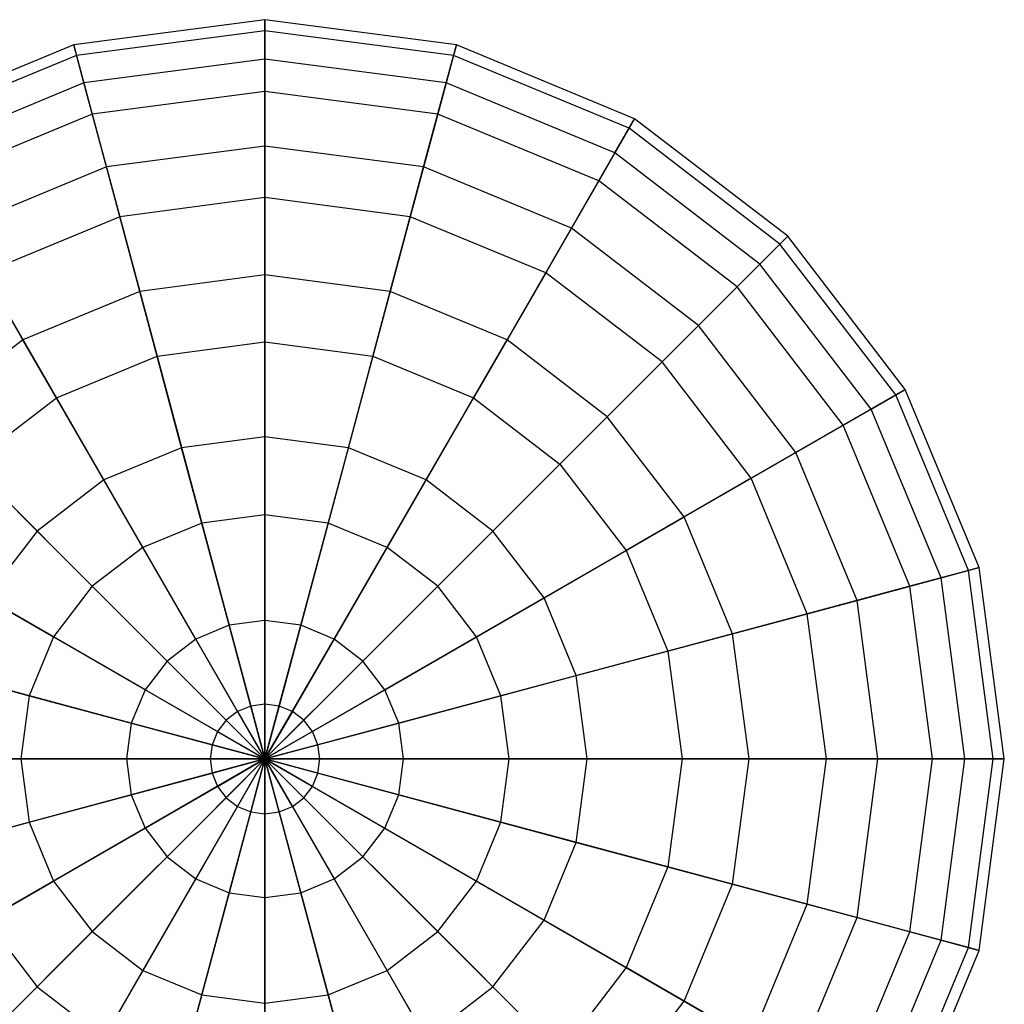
# Model space of a CAD drawing. Extents: x -38.6 to 39.4, y -37.8 to 40.2.
# Tile 18 of 49: x -10.3 to -5.9, y 2 to 6.4. Entities that reach past the tile are written whole.
import ezdxf

# ---------------------------------------------------------------- set-up
doc = ezdxf.new("R2010")
doc.units = 0
doc.header["$LTSCALE"] = 2.54
doc.layers.get('0').update_dxf_attribs({"color": 13, "linetype": 'CONTINUOUS'})

# ---------------------------------------------------------------- blocks, each defined once
blk = doc.blocks.new('GRUPUJ_1')
at = {"color": 0}
for p, q in [((29.4013, 44.1979, 12.8002), (28.5545, 44.0864, 12.8002)), ((29.4013, 44.1979, 12.8002), (28.5545, 44.0864, 12.8002)), ((30.2482, 44.0864, 12.8002), (29.4013, 44.1979, 12.8002)), ((29.4013, 44.1979, 12.8002), (29.4013, 44.1491, 11.9451)), ((29.4013, 44.1979, 12.8002), (29.4013, 44.1491, 11.9451)), ((29.4013, 44.0237, 13.6389), (29.4013, 44.1979, 12.8002)), ((30.2482, 44.0864, 12.8002), (29.4013, 44.1979, 12.8002)), ((29.4013, 44.0237, 13.6389), (29.4013, 44.1979, 12.8002)), ((29.4013, 44.1491, 11.9451), (28.5671, 44.0393, 11.9451)), ((29.4013, 44.1491, 11.9451), (28.5671, 44.0393, 11.9451)), ((30.2356, 44.0393, 11.9451), (29.4013, 44.1491, 11.9451)), ((29.4013, 44.1491, 11.9451), (29.4013, 43.8806, 11.1317)), ((30.2356, 44.0393, 11.9451), (29.4013, 44.1491, 11.9451)), ((29.4013, 44.1491, 11.9451), (29.4013, 43.8806, 11.1317)), ((28.5545, 44.0864, 12.8002), (27.7653, 43.7595, 12.8002)), ((28.5545, 44.0864, 12.8002), (27.7653, 43.7595, 12.8002)), ((28.5995, 43.9182, 13.6389), (28.5545, 44.0864, 12.8002)), ((28.5545, 44.0864, 12.8002), (28.5671, 44.0393, 11.9451)), ((28.5995, 43.9182, 13.6389), (28.5545, 44.0864, 12.8002)), ((28.5545, 44.0864, 12.8002), (28.5671, 44.0393, 11.9451)), ((30.2031, 43.9182, 13.6389), (30.2482, 44.0864, 12.8002)), ((30.2031, 43.9182, 13.6389), (30.2482, 44.0864, 12.8002)), ((30.2482, 44.0864, 12.8002), (30.2356, 44.0393, 11.9451)), ((30.2482, 44.0864, 12.8002), (30.2356, 44.0393, 11.9451)), ((31.0374, 43.7595, 12.8002), (30.2482, 44.0864, 12.8002)), ((31.0374, 43.7595, 12.8002), (30.2482, 44.0864, 12.8002)), ((28.5671, 44.0393, 11.9451), (27.7897, 43.7173, 11.9451)), ((28.5671, 44.0393, 11.9451), (27.7897, 43.7173, 11.9451)), ((28.5671, 44.0393, 11.9451), (28.6366, 43.78, 11.1317)), ((28.5671, 44.0393, 11.9451), (28.6366, 43.78, 11.1317)), ((29.4013, 44.0237, 13.6389), (28.5995, 43.9182, 13.6389)), ((29.4013, 44.0237, 13.6389), (28.5995, 43.9182, 13.6389)), ((29.4013, 43.6384, 14.4038), (29.4013, 44.0237, 13.6389)), ((30.2031, 43.9182, 13.6389), (29.4013, 44.0237, 13.6389)), ((30.2031, 43.9182, 13.6389), (29.4013, 44.0237, 13.6389)), ((29.4013, 43.6384, 14.4038), (29.4013, 44.0237, 13.6389)), ((30.2356, 44.0393, 11.9451), (30.1661, 43.78, 11.1317)), ((30.2356, 44.0393, 11.9451), (30.1661, 43.78, 11.1317)), ((31.013, 43.7173, 11.9451), (30.2356, 44.0393, 11.9451)), ((31.013, 43.7173, 11.9451), (30.2356, 44.0393, 11.9451)), ((28.5995, 43.9182, 13.6389), (27.8524, 43.6087, 13.6389)), ((28.5995, 43.9182, 13.6389), (27.8524, 43.6087, 13.6389)), ((28.6993, 43.546, 14.4038), (28.5995, 43.9182, 13.6389)), ((28.6993, 43.546, 14.4038), (28.5995, 43.9182, 13.6389)), ((30.1034, 43.546, 14.4038), (30.2031, 43.9182, 13.6389)), ((30.1034, 43.546, 14.4038), (30.2031, 43.9182, 13.6389)), ((30.9503, 43.6087, 13.6389), (30.2031, 43.9182, 13.6389)), ((30.9503, 43.6087, 13.6389), (30.2031, 43.9182, 13.6389)), ((29.4013, 43.8806, 11.1317), (28.6366, 43.78, 11.1317)), ((29.4013, 43.8806, 11.1317), (28.6366, 43.78, 11.1317)), ((30.1661, 43.78, 11.1317), (29.4013, 43.8806, 11.1317)), ((30.1661, 43.78, 11.1317), (29.4013, 43.8806, 11.1317)), ((29.4013, 43.8806, 11.1317), (29.4013, 43.4108, 10.4156)), ((29.4013, 43.8806, 11.1317), (29.4013, 43.4108, 10.4156)), ((28.6366, 43.78, 11.1317), (27.9239, 43.4848, 11.1317)), ((28.6366, 43.78, 11.1317), (27.9239, 43.4848, 11.1317)), ((28.6366, 43.78, 11.1317), (28.7582, 43.3261, 10.4156)), ((28.6366, 43.78, 11.1317), (28.7582, 43.3261, 10.4156)), ((30.1661, 43.78, 11.1317), (30.0445, 43.3261, 10.4156)), ((30.1661, 43.78, 11.1317), (30.0445, 43.3261, 10.4156)), ((30.8787, 43.4848, 11.1317), (30.1661, 43.78, 11.1317)), ((30.8787, 43.4848, 11.1317), (30.1661, 43.78, 11.1317)), ((30.9503, 43.6087, 13.6389), (31.0374, 43.7595, 12.8002)), ((30.9503, 43.6087, 13.6389), (31.0374, 43.7595, 12.8002)), ((31.0374, 43.7595, 12.8002), (31.013, 43.7173, 11.9451)), ((31.0374, 43.7595, 12.8002), (31.013, 43.7173, 11.9451)), ((31.715, 43.2395, 12.8002), (31.0374, 43.7595, 12.8002)), ((31.715, 43.2395, 12.8002), (31.0374, 43.7595, 12.8002)), ((31.013, 43.7173, 11.9451), (30.8787, 43.4848, 11.1317)), ((31.013, 43.7173, 11.9451), (30.8787, 43.4848, 11.1317)), ((31.6805, 43.205, 11.9451), (31.013, 43.7173, 11.9451)), ((31.6805, 43.205, 11.9451), (31.013, 43.7173, 11.9451)), ((29.4013, 43.6384, 14.4038), (28.6993, 43.546, 14.4038)), ((29.4013, 43.6384, 14.4038), (28.6993, 43.546, 14.4038)), ((29.4013, 43.0683, 15.043), (29.4013, 43.6384, 14.4038)), ((29.4013, 43.0683, 15.043), (29.4013, 43.6384, 14.4038)), ((30.1034, 43.546, 14.4038), (29.4013, 43.6384, 14.4038)), ((30.1034, 43.546, 14.4038), (29.4013, 43.6384, 14.4038)), ((30.7576, 43.275, 14.4038), (30.9503, 43.6087, 13.6389)), ((30.7576, 43.275, 14.4038), (30.9503, 43.6087, 13.6389)), ((31.5919, 43.1164, 13.6389), (30.9503, 43.6087, 13.6389)), ((31.5919, 43.1164, 13.6389), (30.9503, 43.6087, 13.6389)), ((28.6993, 43.546, 14.4038), (28.045, 43.275, 14.4038)), ((28.6993, 43.546, 14.4038), (28.045, 43.275, 14.4038)), ((28.8468, 42.9953, 15.043), (28.6993, 43.546, 14.4038)), ((28.8468, 42.9953, 15.043), (28.6993, 43.546, 14.4038)), ((29.9558, 42.9953, 15.043), (30.1034, 43.546, 14.4038)), ((29.9558, 42.9953, 15.043), (30.1034, 43.546, 14.4038)), ((30.7576, 43.275, 14.4038), (30.1034, 43.546, 14.4038)), ((30.7576, 43.275, 14.4038), (30.1034, 43.546, 14.4038)), ((30.8787, 43.4848, 11.1317), (30.6438, 43.0779, 10.4156)), ((30.8787, 43.4848, 11.1317), (30.6438, 43.0779, 10.4156)), ((31.4907, 43.0152, 11.1317), (30.8787, 43.4848, 11.1317)), ((31.4907, 43.0152, 11.1317), (30.8787, 43.4848, 11.1317)), ((29.4013, 43.4108, 10.4156), (28.7582, 43.3261, 10.4156)), ((29.4013, 43.4108, 10.4156), (28.7582, 43.3261, 10.4156)), ((30.0445, 43.3261, 10.4156), (29.4013, 43.4108, 10.4156)), ((29.4013, 43.4108, 10.4156), (29.4013, 42.7716, 9.8454)), ((30.0445, 43.3261, 10.4156), (29.4013, 43.4108, 10.4156)), ((29.4013, 43.4108, 10.4156), (29.4013, 42.7716, 9.8454)), ((28.7582, 43.3261, 10.4156), (28.1588, 43.0779, 10.4156)), ((28.7582, 43.3261, 10.4156), (28.1588, 43.0779, 10.4156)), ((28.7582, 43.3261, 10.4156), (28.9236, 42.7087, 9.8454)), ((28.7582, 43.3261, 10.4156), (28.9236, 42.7087, 9.8454)), ((30.0445, 43.3261, 10.4156), (29.8791, 42.7087, 9.8454)), ((30.0445, 43.3261, 10.4156), (29.8791, 42.7087, 9.8454)), ((30.6438, 43.0779, 10.4156), (30.0445, 43.3261, 10.4156)), ((30.6438, 43.0779, 10.4156), (30.0445, 43.3261, 10.4156)), ((28.3301, 42.7812, 15.043), (28.045, 43.275, 14.4038)), ((28.3301, 42.7812, 15.043), (28.045, 43.275, 14.4038)), ((30.4726, 42.7812, 15.043), (30.7576, 43.275, 14.4038)), ((30.4726, 42.7812, 15.043), (30.7576, 43.275, 14.4038)), ((31.3194, 42.8439, 14.4038), (30.7576, 43.275, 14.4038)), ((31.3194, 42.8439, 14.4038), (30.7576, 43.275, 14.4038)), ((31.5919, 43.1164, 13.6389), (31.715, 43.2395, 12.8002)), ((31.5919, 43.1164, 13.6389), (31.715, 43.2395, 12.8002)), ((31.715, 43.2395, 12.8002), (31.6805, 43.205, 11.9451)), ((31.715, 43.2395, 12.8002), (31.6805, 43.205, 11.9451)), ((32.235, 42.5619, 12.8002), (31.715, 43.2395, 12.8002)), ((32.235, 42.5619, 12.8002), (31.715, 43.2395, 12.8002)), ((31.6805, 43.205, 11.9451), (31.4907, 43.0152, 11.1317)), ((31.6805, 43.205, 11.9451), (31.4907, 43.0152, 11.1317)), ((32.1928, 42.5375, 11.9451), (31.6805, 43.205, 11.9451)), ((32.1928, 42.5375, 11.9451), (31.6805, 43.205, 11.9451)), ((31.3194, 42.8439, 14.4038), (31.5919, 43.1164, 13.6389)), ((31.3194, 42.8439, 14.4038), (31.5919, 43.1164, 13.6389)), ((32.0842, 42.4748, 13.6389), (31.5919, 43.1164, 13.6389)), ((32.0842, 42.4748, 13.6389), (31.5919, 43.1164, 13.6389)), ((28.1588, 43.0779, 10.4156), (28.4784, 42.5243, 9.8454)), ((28.1588, 43.0779, 10.4156), (28.4784, 42.5243, 9.8454)), ((29.4013, 43.0683, 15.043), (28.8468, 42.9953, 15.043)), ((29.4013, 43.0683, 15.043), (28.8468, 42.9953, 15.043)), ((29.4013, 42.3521, 15.5128), (29.4013, 43.0683, 15.043)), ((29.9558, 42.9953, 15.043), (29.4013, 43.0683, 15.043)), ((29.4013, 42.3521, 15.5128), (29.4013, 43.0683, 15.043)), ((29.9558, 42.9953, 15.043), (29.4013, 43.0683, 15.043)), ((30.6438, 43.0779, 10.4156), (30.3242, 42.5243, 9.8454)), ((30.6438, 43.0779, 10.4156), (30.3242, 42.5243, 9.8454)), ((31.1585, 42.683, 10.4156), (30.6438, 43.0779, 10.4156)), ((31.1585, 42.683, 10.4156), (30.6438, 43.0779, 10.4156)), ((31.4907, 43.0152, 11.1317), (31.1585, 42.683, 10.4156)), ((31.4907, 43.0152, 11.1317), (31.1585, 42.683, 10.4156)), ((31.9603, 42.4032, 11.1317), (31.4907, 43.0152, 11.1317)), ((31.9603, 42.4032, 11.1317), (31.4907, 43.0152, 11.1317)), ((28.8468, 42.9953, 15.043), (28.3301, 42.7812, 15.043)), ((28.8468, 42.9953, 15.043), (28.3301, 42.7812, 15.043)), ((29.0322, 42.3035, 15.5128), (28.8468, 42.9953, 15.043)), ((29.0322, 42.3035, 15.5128), (28.8468, 42.9953, 15.043)), ((29.7705, 42.3035, 15.5128), (29.9558, 42.9953, 15.043)), ((29.7705, 42.3035, 15.5128), (29.9558, 42.9953, 15.043)), ((30.4726, 42.7812, 15.043), (29.9558, 42.9953, 15.043)), ((30.4726, 42.7812, 15.043), (29.9558, 42.9953, 15.043)), ((30.9163, 42.4408, 15.043), (31.3194, 42.8439, 14.4038)), ((30.9163, 42.4408, 15.043), (31.3194, 42.8439, 14.4038)), ((31.7505, 42.2821, 14.4038), (31.3194, 42.8439, 14.4038)), ((31.7505, 42.2821, 14.4038), (31.3194, 42.8439, 14.4038)), ((28.3301, 42.7812, 15.043), (27.8864, 42.4408, 15.043)), ((28.3301, 42.7812, 15.043), (27.8864, 42.4408, 15.043)), ((28.6882, 42.161, 15.5128), (28.3301, 42.7812, 15.043)), ((28.6882, 42.161, 15.5128), (28.3301, 42.7812, 15.043)), ((28.9236, 42.7087, 9.8454), (29.4013, 42.7716, 9.8454)), ((28.9236, 42.7087, 9.8454), (29.4013, 42.7716, 9.8454)), ((29.4013, 42.7716, 9.8454), (29.8791, 42.7087, 9.8454)), ((29.4013, 42.7716, 9.8454), (29.8791, 42.7087, 9.8454)), ((29.4013, 42.7716, 9.8454), (29.4013, 42.0067, 9.4601)), ((29.4013, 42.7716, 9.8454), (29.4013, 42.0067, 9.4601)), ((30.1145, 42.161, 15.5128), (30.4726, 42.7812, 15.043)), ((30.1145, 42.161, 15.5128), (30.4726, 42.7812, 15.043)), ((30.9163, 42.4408, 15.043), (30.4726, 42.7812, 15.043)), ((30.9163, 42.4408, 15.043), (30.4726, 42.7812, 15.043)), ((28.4784, 42.5243, 9.8454), (28.9236, 42.7087, 9.8454)), ((28.4784, 42.5243, 9.8454), (28.9236, 42.7087, 9.8454)), ((28.9236, 42.7087, 9.8454), (29.1216, 41.9698, 9.4601)), ((28.9236, 42.7087, 9.8454), (29.1216, 41.9698, 9.4601)), ((29.8791, 42.7087, 9.8454), (29.6811, 41.9698, 9.4601)), ((29.8791, 42.7087, 9.8454), (29.6811, 41.9698, 9.4601)), ((29.8791, 42.7087, 9.8454), (30.3242, 42.5243, 9.8454)), ((29.8791, 42.7087, 9.8454), (30.3242, 42.5243, 9.8454)), ((31.1585, 42.683, 10.4156), (30.7065, 42.231, 9.8454)), ((31.1585, 42.683, 10.4156), (30.7065, 42.231, 9.8454)), ((31.5534, 42.1683, 10.4156), (31.1585, 42.683, 10.4156)), ((31.5534, 42.1683, 10.4156), (31.1585, 42.683, 10.4156)), ((32.1928, 42.5375, 11.9451), (31.9603, 42.4032, 11.1317)), ((32.1928, 42.5375, 11.9451), (31.9603, 42.4032, 11.1317)), ((32.0842, 42.4748, 13.6389), (32.235, 42.5619, 12.8002)), ((32.0842, 42.4748, 13.6389), (32.235, 42.5619, 12.8002)), ((32.235, 42.5619, 12.8002), (32.1928, 42.5375, 11.9451)), ((32.235, 42.5619, 12.8002), (32.1928, 42.5375, 11.9451)), ((32.5148, 41.7601, 11.9451), (32.1928, 42.5375, 11.9451)), ((32.5148, 41.7601, 11.9451), (32.1928, 42.5375, 11.9451)), ((32.5619, 41.7727, 12.8002), (32.235, 42.5619, 12.8002)), ((32.5619, 41.7727, 12.8002), (32.235, 42.5619, 12.8002)), ((28.0961, 42.231, 9.8454), (28.4784, 42.5243, 9.8454)), ((28.0961, 42.231, 9.8454), (28.4784, 42.5243, 9.8454)), ((28.4784, 42.5243, 9.8454), (28.8609, 41.8619, 9.4601)), ((28.4784, 42.5243, 9.8454), (28.8609, 41.8619, 9.4601)), ((30.3242, 42.5243, 9.8454), (29.9418, 41.8619, 9.4601)), ((30.3242, 42.5243, 9.8454), (29.9418, 41.8619, 9.4601)), ((30.3242, 42.5243, 9.8454), (30.7065, 42.231, 9.8454)), ((30.3242, 42.5243, 9.8454), (30.7065, 42.231, 9.8454)), ((31.7505, 42.2821, 14.4038), (32.0842, 42.4748, 13.6389)), ((31.7505, 42.2821, 14.4038), (32.0842, 42.4748, 13.6389)), ((32.3937, 41.7276, 13.6389), (32.0842, 42.4748, 13.6389)), ((32.3937, 41.7276, 13.6389), (32.0842, 42.4748, 13.6389)), ((28.3928, 41.9344, 15.5128), (27.8864, 42.4408, 15.043)), ((28.3928, 41.9344, 15.5128), (27.8864, 42.4408, 15.043)), ((30.4099, 41.9344, 15.5128), (30.9163, 42.4408, 15.043)), ((30.4099, 41.9344, 15.5128), (30.9163, 42.4408, 15.043)), ((31.2567, 41.997, 15.043), (30.9163, 42.4408, 15.043)), ((31.2567, 41.997, 15.043), (30.9163, 42.4408, 15.043)), ((31.9603, 42.4032, 11.1317), (31.5534, 42.1683, 10.4156)), ((31.9603, 42.4032, 11.1317), (31.5534, 42.1683, 10.4156)), ((32.2555, 41.6906, 11.1317), (31.9603, 42.4032, 11.1317)), ((32.2555, 41.6906, 11.1317), (31.9603, 42.4032, 11.1317)), ((29.4013, 42.3521, 15.5128), (29.0322, 42.3035, 15.5128)), ((29.4013, 42.3521, 15.5128), (29.0322, 42.3035, 15.5128)), ((29.7705, 42.3035, 15.5128), (29.4013, 42.3521, 15.5128)), ((29.4013, 41.5387, 15.7813), (29.4013, 42.3521, 15.5128)), ((29.4013, 41.5387, 15.7813), (29.4013, 42.3521, 15.5128)), ((29.7705, 42.3035, 15.5128), (29.4013, 42.3521, 15.5128)), ((29.0322, 42.3035, 15.5128), (28.6882, 42.161, 15.5128)), ((29.0322, 42.3035, 15.5128), (28.6882, 42.161, 15.5128)), ((29.2427, 41.5179, 15.7813), (29.0322, 42.3035, 15.5128)), ((29.2427, 41.5179, 15.7813), (29.0322, 42.3035, 15.5128)), ((29.56, 41.5179, 15.7813), (29.7705, 42.3035, 15.5128)), ((29.56, 41.5179, 15.7813), (29.7705, 42.3035, 15.5128)), ((30.1145, 42.161, 15.5128), (29.7705, 42.3035, 15.5128)), ((30.1145, 42.161, 15.5128), (29.7705, 42.3035, 15.5128)), ((31.2567, 41.997, 15.043), (31.7505, 42.2821, 14.4038)), ((31.2567, 41.997, 15.043), (31.7505, 42.2821, 14.4038)), ((32.0215, 41.6279, 14.4038), (31.7505, 42.2821, 14.4038)), ((32.0215, 41.6279, 14.4038), (31.7505, 42.2821, 14.4038)), ((28.0961, 42.231, 9.8454), (28.6371, 41.6901, 9.4601)), ((28.0961, 42.231, 9.8454), (28.6371, 41.6901, 9.4601)), ((30.7065, 42.231, 9.8454), (30.1656, 41.6901, 9.4601)), ((30.7065, 42.231, 9.8454), (30.1656, 41.6901, 9.4601)), ((30.7065, 42.231, 9.8454), (30.9999, 41.8487, 9.8454)), ((30.7065, 42.231, 9.8454), (30.9999, 41.8487, 9.8454)), ((28.6882, 42.161, 15.5128), (28.3928, 41.9344, 15.5128)), ((28.6882, 42.161, 15.5128), (28.3928, 41.9344, 15.5128)), ((29.0949, 41.4566, 15.7813), (28.6882, 42.161, 15.5128)), ((29.0949, 41.4566, 15.7813), (28.6882, 42.161, 15.5128)), ((29.7078, 41.4566, 15.7813), (30.1145, 42.161, 15.5128)), ((29.7078, 41.4566, 15.7813), (30.1145, 42.161, 15.5128)), ((30.4099, 41.9344, 15.5128), (30.1145, 42.161, 15.5128)), ((30.4099, 41.9344, 15.5128), (30.1145, 42.161, 15.5128)), ((31.5534, 42.1683, 10.4156), (30.9999, 41.8487, 9.8454)), ((31.5534, 42.1683, 10.4156), (30.9999, 41.8487, 9.8454)), ((31.8016, 41.569, 10.4156), (31.5534, 42.1683, 10.4156)), ((31.8016, 41.569, 10.4156), (31.5534, 42.1683, 10.4156)), ((29.1216, 41.9698, 9.4601), (28.8609, 41.8619, 9.4601)), ((29.1216, 41.9698, 9.4601), (28.8609, 41.8619, 9.4601)), ((29.4013, 42.0067, 9.4601), (29.1216, 41.9698, 9.4601)), ((29.4013, 42.0067, 9.4601), (29.1216, 41.9698, 9.4601)), ((29.1216, 41.9698, 9.4601), (29.3386, 41.1598, 9.2859)), ((29.1216, 41.9698, 9.4601), (29.3386, 41.1598, 9.2859)), ((29.6811, 41.9698, 9.4601), (29.4013, 42.0067, 9.4601)), ((29.4013, 42.0067, 9.4601), (29.4013, 41.168, 9.2859)), ((29.4013, 42.0067, 9.4601), (29.4013, 41.168, 9.2859)), ((29.6811, 41.9698, 9.4601), (29.4013, 42.0067, 9.4601)), ((29.6811, 41.9698, 9.4601), (29.464, 41.1598, 9.2859)), ((29.6811, 41.9698, 9.4601), (29.464, 41.1598, 9.2859)), ((29.9418, 41.8619, 9.4601), (29.6811, 41.9698, 9.4601)), ((29.9418, 41.8619, 9.4601), (29.6811, 41.9698, 9.4601)), ((30.6365, 41.639, 15.5128), (31.2567, 41.997, 15.043)), ((30.6365, 41.639, 15.5128), (31.2567, 41.997, 15.043)), ((31.4708, 41.4803, 15.043), (31.2567, 41.997, 15.043)), ((31.4708, 41.4803, 15.043), (31.2567, 41.997, 15.043)), ((28.3928, 41.9344, 15.5128), (28.1661, 41.639, 15.5128)), ((28.3928, 41.9344, 15.5128), (28.1661, 41.639, 15.5128)), ((28.9679, 41.3592, 15.7813), (28.3928, 41.9344, 15.5128)), ((28.9679, 41.3592, 15.7813), (28.3928, 41.9344, 15.5128)), ((29.8347, 41.3592, 15.7813), (30.4099, 41.9344, 15.5128)), ((29.8347, 41.3592, 15.7813), (30.4099, 41.9344, 15.5128)), ((30.6365, 41.639, 15.5128), (30.4099, 41.9344, 15.5128)), ((30.6365, 41.639, 15.5128), (30.4099, 41.9344, 15.5128)), ((27.8028, 41.8487, 9.8454), (28.4653, 41.4662, 9.4601)), ((27.8028, 41.8487, 9.8454), (28.4653, 41.4662, 9.4601)), ((28.8609, 41.8619, 9.4601), (28.6371, 41.6901, 9.4601)), ((28.8609, 41.8619, 9.4601), (28.6371, 41.6901, 9.4601)), ((28.8609, 41.8619, 9.4601), (29.2802, 41.1356, 9.2859)), ((28.8609, 41.8619, 9.4601), (29.2802, 41.1356, 9.2859)), ((29.9418, 41.8619, 9.4601), (29.5224, 41.1356, 9.2859)), ((29.9418, 41.8619, 9.4601), (29.5224, 41.1356, 9.2859)), ((30.1656, 41.6901, 9.4601), (29.9418, 41.8619, 9.4601)), ((30.1656, 41.6901, 9.4601), (29.9418, 41.8619, 9.4601)), ((30.9999, 41.8487, 9.8454), (30.3374, 41.4662, 9.4601)), ((30.9999, 41.8487, 9.8454), (30.3374, 41.4662, 9.4601)), ((30.9999, 41.8487, 9.8454), (31.1842, 41.4036, 9.8454)), ((30.9999, 41.8487, 9.8454), (31.1842, 41.4036, 9.8454)), ((32.5148, 41.7601, 11.9451), (32.2555, 41.6906, 11.1317)), ((32.5148, 41.7601, 11.9451), (32.2555, 41.6906, 11.1317)), ((32.3937, 41.7276, 13.6389), (32.5619, 41.7727, 12.8002)), ((32.3937, 41.7276, 13.6389), (32.5619, 41.7727, 12.8002)), ((32.5619, 41.7727, 12.8002), (32.5148, 41.7601, 11.9451)), ((32.5619, 41.7727, 12.8002), (32.5148, 41.7601, 11.9451)), ((32.6246, 40.9258, 11.9451), (32.5148, 41.7601, 11.9451)), ((32.6246, 40.9258, 11.9451), (32.5148, 41.7601, 11.9451)), ((32.6734, 40.9258, 12.8002), (32.5619, 41.7727, 12.8002)), ((32.6734, 40.9258, 12.8002), (32.5619, 41.7727, 12.8002)), ((32.0215, 41.6279, 14.4038), (32.3937, 41.7276, 13.6389)), ((32.0215, 41.6279, 14.4038), (32.3937, 41.7276, 13.6389)), ((32.4992, 40.9258, 13.6389), (32.3937, 41.7276, 13.6389)), ((32.4992, 40.9258, 13.6389), (32.3937, 41.7276, 13.6389)), ((28.6371, 41.6901, 9.4601), (28.4653, 41.4662, 9.4601)), ((28.6371, 41.6901, 9.4601), (28.4653, 41.4662, 9.4601)), ((28.6371, 41.6901, 9.4601), (29.2301, 41.0971, 9.2859)), ((28.6371, 41.6901, 9.4601), (29.2301, 41.0971, 9.2859)), ((30.1656, 41.6901, 9.4601), (29.5726, 41.0971, 9.2859)), ((30.1656, 41.6901, 9.4601), (29.5726, 41.0971, 9.2859)), ((30.3374, 41.4662, 9.4601), (30.1656, 41.6901, 9.4601)), ((30.3374, 41.4662, 9.4601), (30.1656, 41.6901, 9.4601)), ((32.2555, 41.6906, 11.1317), (31.8016, 41.569, 10.4156)), ((32.2555, 41.6906, 11.1317), (31.8016, 41.569, 10.4156)), ((32.3562, 40.9258, 11.1317), (32.2555, 41.6906, 11.1317)), ((32.3562, 40.9258, 11.1317), (32.2555, 41.6906, 11.1317)), ((28.8705, 41.2323, 15.7813), (28.1661, 41.639, 15.5128)), ((28.8705, 41.2323, 15.7813), (28.1661, 41.639, 15.5128)), ((29.9321, 41.2323, 15.7813), (30.6365, 41.639, 15.5128)), ((29.9321, 41.2323, 15.7813), (30.6365, 41.639, 15.5128)), ((30.779, 41.295, 15.5128), (30.6365, 41.639, 15.5128)), ((30.779, 41.295, 15.5128), (30.6365, 41.639, 15.5128)), ((31.4708, 41.4803, 15.043), (32.0215, 41.6279, 14.4038)), ((31.4708, 41.4803, 15.043), (32.0215, 41.6279, 14.4038)), ((32.1139, 40.9258, 14.4038), (32.0215, 41.6279, 14.4038)), ((32.1139, 40.9258, 14.4038), (32.0215, 41.6279, 14.4038)), ((29.4013, 41.5387, 15.7813), (29.2427, 41.5179, 15.7813)), ((29.4013, 41.5387, 15.7813), (29.2427, 41.5179, 15.7813)), ((29.56, 41.5179, 15.7813), (29.4013, 41.5387, 15.7813)), ((29.4013, 40.9258, 15.8163), (29.4013, 41.5387, 15.7813)), ((29.4013, 40.9258, 15.8163), (29.4013, 41.5387, 15.7813)), ((29.56, 41.5179, 15.7813), (29.4013, 41.5387, 15.7813)), ((31.8016, 41.569, 10.4156), (31.1842, 41.4036, 9.8454)), ((31.8016, 41.569, 10.4156), (31.1842, 41.4036, 9.8454)), ((31.8863, 40.9258, 10.4156), (31.8016, 41.569, 10.4156)), ((31.8863, 40.9258, 10.4156), (31.8016, 41.569, 10.4156)), ((29.2427, 41.5179, 15.7813), (29.0949, 41.4566, 15.7813)), ((29.2427, 41.5179, 15.7813), (29.0949, 41.4566, 15.7813)), ((29.4013, 40.9258, 15.8163), (29.2427, 41.5179, 15.7813)), ((29.4013, 40.9258, 15.8163), (29.2427, 41.5179, 15.7813)), ((29.4013, 40.9258, 15.8163), (29.56, 41.5179, 15.7813)), ((29.4013, 40.9258, 15.8163), (29.56, 41.5179, 15.7813)), ((29.7078, 41.4566, 15.7813), (29.56, 41.5179, 15.7813)), ((29.7078, 41.4566, 15.7813), (29.56, 41.5179, 15.7813)), ((28.4653, 41.4662, 9.4601), (28.3573, 41.2056, 9.4601)), ((28.4653, 41.4662, 9.4601), (28.3573, 41.2056, 9.4601)), ((28.4653, 41.4662, 9.4601), (29.1916, 41.0469, 9.2859)), ((28.4653, 41.4662, 9.4601), (29.1916, 41.0469, 9.2859)), ((29.0949, 41.4566, 15.7813), (28.9679, 41.3592, 15.7813)), ((29.0949, 41.4566, 15.7813), (28.9679, 41.3592, 15.7813)), ((29.4013, 40.9258, 15.8163), (29.0949, 41.4566, 15.7813)), ((29.4013, 40.9258, 15.8163), (29.0949, 41.4566, 15.7813)), ((29.4013, 40.9258, 15.8163), (29.7078, 41.4566, 15.7813)), ((29.4013, 40.9258, 15.8163), (29.7078, 41.4566, 15.7813)), ((30.3374, 41.4662, 9.4601), (29.6111, 41.0469, 9.2859)), ((30.3374, 41.4662, 9.4601), (29.6111, 41.0469, 9.2859)), ((29.8347, 41.3592, 15.7813), (29.7078, 41.4566, 15.7813)), ((29.8347, 41.3592, 15.7813), (29.7078, 41.4566, 15.7813)), ((30.4453, 41.2056, 9.4601), (30.3374, 41.4662, 9.4601)), ((30.4453, 41.2056, 9.4601), (30.3374, 41.4662, 9.4601)), ((30.779, 41.295, 15.5128), (31.4708, 41.4803, 15.043)), ((30.779, 41.295, 15.5128), (31.4708, 41.4803, 15.043)), ((31.5438, 40.9258, 15.043), (31.4708, 41.4803, 15.043)), ((31.5438, 40.9258, 15.043), (31.4708, 41.4803, 15.043)), ((27.6184, 41.4036, 9.8454), (28.3573, 41.2056, 9.4601)), ((27.6184, 41.4036, 9.8454), (28.3573, 41.2056, 9.4601)), ((31.1842, 41.4036, 9.8454), (30.4453, 41.2056, 9.4601)), ((31.1842, 41.4036, 9.8454), (30.4453, 41.2056, 9.4601)), ((31.1842, 41.4036, 9.8454), (31.2471, 40.9258, 9.8454)), ((31.1842, 41.4036, 9.8454), (31.2471, 40.9258, 9.8454)), ((28.9679, 41.3592, 15.7813), (28.8705, 41.2323, 15.7813)), ((28.9679, 41.3592, 15.7813), (28.8705, 41.2323, 15.7813)), ((29.4013, 40.9258, 15.8163), (28.9679, 41.3592, 15.7813)), ((29.4013, 40.9258, 15.8163), (28.9679, 41.3592, 15.7813)), ((29.4013, 40.9258, 15.8163), (29.8347, 41.3592, 15.7813)), ((29.4013, 40.9258, 15.8163), (29.8347, 41.3592, 15.7813)), ((29.9321, 41.2323, 15.7813), (29.8347, 41.3592, 15.7813)), ((29.9321, 41.2323, 15.7813), (29.8347, 41.3592, 15.7813)), ((28.8093, 41.0845, 15.7813), (28.0237, 41.295, 15.5128)), ((28.8093, 41.0845, 15.7813), (28.0237, 41.295, 15.5128)), ((29.9934, 41.0845, 15.7813), (30.779, 41.295, 15.5128)), ((29.9934, 41.0845, 15.7813), (30.779, 41.295, 15.5128)), ((30.8276, 40.9258, 15.5128), (30.779, 41.295, 15.5128)), ((30.8276, 40.9258, 15.5128), (30.779, 41.295, 15.5128)), ((28.8705, 41.2323, 15.7813), (28.8093, 41.0845, 15.7813)), ((28.8705, 41.2323, 15.7813), (28.8093, 41.0845, 15.7813)), ((29.4013, 40.9258, 15.8163), (28.8705, 41.2323, 15.7813)), ((29.4013, 40.9258, 15.8163), (28.8705, 41.2323, 15.7813)), ((29.4013, 40.9258, 15.8163), (29.9321, 41.2323, 15.7813)), ((29.4013, 40.9258, 15.8163), (29.9321, 41.2323, 15.7813)), ((29.9934, 41.0845, 15.7813), (29.9321, 41.2323, 15.7813)), ((29.9934, 41.0845, 15.7813), (29.9321, 41.2323, 15.7813)), ((28.3573, 41.2056, 9.4601), (28.3205, 40.9258, 9.4601)), ((28.3573, 41.2056, 9.4601), (28.3205, 40.9258, 9.4601)), ((28.3573, 41.2056, 9.4601), (29.1674, 40.9885, 9.2859)), ((28.3573, 41.2056, 9.4601), (29.1674, 40.9885, 9.2859)), ((30.4453, 41.2056, 9.4601), (29.6353, 40.9885, 9.2859)), ((30.4453, 41.2056, 9.4601), (29.6353, 40.9885, 9.2859)), ((30.4822, 40.9258, 9.4601), (30.4453, 41.2056, 9.4601)), ((30.4822, 40.9258, 9.4601), (30.4453, 41.2056, 9.4601)), ((29.3386, 41.1598, 9.2859), (29.2802, 41.1356, 9.2859)), ((29.3386, 41.1598, 9.2859), (29.2802, 41.1356, 9.2859)), ((29.4013, 41.168, 9.2859), (29.3386, 41.1598, 9.2859)), ((29.4013, 41.168, 9.2859), (29.3386, 41.1598, 9.2859)), ((29.3386, 41.1598, 9.2859), (29.4013, 40.9258, 9.2997)), ((29.3386, 41.1598, 9.2859), (29.4013, 40.9258, 9.2997)), ((29.464, 41.1598, 9.2859), (29.4013, 41.168, 9.2859)), ((29.4013, 41.168, 9.2859), (29.4013, 40.9258, 9.2997)), ((29.464, 41.1598, 9.2859), (29.4013, 41.168, 9.2859)), ((29.4013, 41.168, 9.2859), (29.4013, 40.9258, 9.2997)), ((29.464, 41.1598, 9.2859), (29.4013, 40.9258, 9.2997)), ((29.464, 41.1598, 9.2859), (29.4013, 40.9258, 9.2997)), ((29.5224, 41.1356, 9.2859), (29.464, 41.1598, 9.2859)), ((29.5224, 41.1356, 9.2859), (29.464, 41.1598, 9.2859)), ((29.2301, 41.0971, 9.2859), (29.1916, 41.0469, 9.2859)), ((29.2301, 41.0971, 9.2859), (29.1916, 41.0469, 9.2859)), ((29.2802, 41.1356, 9.2859), (29.2301, 41.0971, 9.2859)), ((29.2802, 41.1356, 9.2859), (29.2301, 41.0971, 9.2859)), ((29.2301, 41.0971, 9.2859), (29.4013, 40.9258, 9.2997)), ((29.2301, 41.0971, 9.2859), (29.4013, 40.9258, 9.2997)), ((29.2802, 41.1356, 9.2859), (29.4013, 40.9258, 9.2997)), ((29.2802, 41.1356, 9.2859), (29.4013, 40.9258, 9.2997)), ((29.5224, 41.1356, 9.2859), (29.4013, 40.9258, 9.2997)), ((29.5224, 41.1356, 9.2859), (29.4013, 40.9258, 9.2997)), ((29.5726, 41.0971, 9.2859), (29.4013, 40.9258, 9.2997)), ((29.5726, 41.0971, 9.2859), (29.4013, 40.9258, 9.2997)), ((29.5726, 41.0971, 9.2859), (29.5224, 41.1356, 9.2859)), ((29.5726, 41.0971, 9.2859), (29.5224, 41.1356, 9.2859)), ((29.6111, 41.0469, 9.2859), (29.5726, 41.0971, 9.2859)), ((29.6111, 41.0469, 9.2859), (29.5726, 41.0971, 9.2859)), ((28.8093, 41.0845, 15.7813), (28.7884, 40.9258, 15.7813)), ((28.8093, 41.0845, 15.7813), (28.7884, 40.9258, 15.7813)), ((29.4013, 40.9258, 15.8163), (28.8093, 41.0845, 15.7813)), ((29.4013, 40.9258, 15.8163), (28.8093, 41.0845, 15.7813)), ((29.4013, 40.9258, 15.8163), (29.9934, 41.0845, 15.7813)), ((29.4013, 40.9258, 15.8163), (29.9934, 41.0845, 15.7813)), ((30.0142, 40.9258, 15.7813), (29.9934, 41.0845, 15.7813)), ((30.0142, 40.9258, 15.7813), (29.9934, 41.0845, 15.7813)), ((29.1916, 41.0469, 9.2859), (29.1674, 40.9885, 9.2859)), ((29.1916, 41.0469, 9.2859), (29.1674, 40.9885, 9.2859)), ((29.1916, 41.0469, 9.2859), (29.4013, 40.9258, 9.2997)), ((29.1916, 41.0469, 9.2859), (29.4013, 40.9258, 9.2997)), ((29.6111, 41.0469, 9.2859), (29.4013, 40.9258, 9.2997)), ((29.6111, 41.0469, 9.2859), (29.4013, 40.9258, 9.2997)), ((29.6353, 40.9885, 9.2859), (29.6111, 41.0469, 9.2859)), ((29.6353, 40.9885, 9.2859), (29.6111, 41.0469, 9.2859)), ((29.1674, 40.9885, 9.2859), (29.1591, 40.9258, 9.2859)), ((29.1674, 40.9885, 9.2859), (29.1591, 40.9258, 9.2859)), ((29.1674, 40.9885, 9.2859), (29.4013, 40.9258, 9.2997)), ((29.1674, 40.9885, 9.2859), (29.4013, 40.9258, 9.2997)), ((29.6353, 40.9885, 9.2859), (29.4013, 40.9258, 9.2997)), ((29.6353, 40.9885, 9.2859), (29.4013, 40.9258, 9.2997)), ((29.6435, 40.9258, 9.2859), (29.6353, 40.9885, 9.2859)), ((29.6435, 40.9258, 9.2859), (29.6353, 40.9885, 9.2859)), ((28.3205, 40.9258, 9.4601), (27.5555, 40.9258, 9.8454)), ((28.3205, 40.9258, 9.4601), (27.5555, 40.9258, 9.8454)), ((27.9751, 40.9258, 15.5128), (28.7884, 40.9258, 15.7813)), ((27.9751, 40.9258, 15.5128), (28.7884, 40.9258, 15.7813)), ((29.1591, 40.9258, 9.2859), (28.3205, 40.9258, 9.4601)), ((29.1591, 40.9258, 9.2859), (28.3205, 40.9258, 9.4601)), ((28.3205, 40.9258, 9.4601), (28.3573, 40.6461, 9.4601)), ((28.3205, 40.9258, 9.4601), (28.3573, 40.6461, 9.4601)), ((28.7884, 40.9258, 15.7813), (29.4013, 40.9258, 15.8163)), ((28.7884, 40.9258, 15.7813), (28.8093, 40.7672, 15.7813)), ((28.7884, 40.9258, 15.7813), (29.4013, 40.9258, 15.8163)), ((28.7884, 40.9258, 15.7813), (28.8093, 40.7672, 15.7813)), ((29.4013, 40.9258, 15.8163), (28.8093, 40.7672, 15.7813)), ((29.4013, 40.9258, 15.8163), (28.8093, 40.7672, 15.7813)), ((29.4013, 40.9258, 15.8163), (28.8705, 40.6194, 15.7813)), ((29.4013, 40.9258, 15.8163), (28.8705, 40.6194, 15.7813)), ((29.4013, 40.9258, 15.8163), (28.9679, 40.4924, 15.7813)), ((29.4013, 40.9258, 15.8163), (28.9679, 40.4924, 15.7813)), ((29.4013, 40.9258, 15.8163), (29.0949, 40.395, 15.7813)), ((29.4013, 40.9258, 15.8163), (29.0949, 40.395, 15.7813)), ((29.4013, 40.9258, 9.2997), (29.1591, 40.9258, 9.2859)), ((29.1591, 40.9258, 9.2859), (29.1674, 40.8631, 9.2859)), ((29.1591, 40.9258, 9.2859), (29.1674, 40.8631, 9.2859)), ((29.4013, 40.9258, 9.2997), (29.1591, 40.9258, 9.2859)), ((29.1674, 40.8631, 9.2859), (29.4013, 40.9258, 9.2997)), ((29.1674, 40.8631, 9.2859), (29.4013, 40.9258, 9.2997)), ((29.1916, 40.8047, 9.2859), (29.4013, 40.9258, 9.2997)), ((29.1916, 40.8047, 9.2859), (29.4013, 40.9258, 9.2997)), ((29.2301, 40.7546, 9.2859), (29.4013, 40.9258, 9.2997)), ((29.2301, 40.7546, 9.2859), (29.4013, 40.9258, 9.2997)), ((29.4013, 40.9258, 15.8163), (29.2427, 40.3338, 15.7813)), ((29.4013, 40.9258, 15.8163), (29.2427, 40.3338, 15.7813)), ((29.2802, 40.7161, 9.2859), (29.4013, 40.9258, 9.2997)), ((29.2802, 40.7161, 9.2859), (29.4013, 40.9258, 9.2997)), ((29.3386, 40.6919, 9.2859), (29.4013, 40.9258, 9.2997)), ((29.3386, 40.6919, 9.2859), (29.4013, 40.9258, 9.2997)), ((29.6435, 40.9258, 9.2859), (29.4013, 40.9258, 9.2997)), ((29.4013, 40.9258, 15.8163), (30.0142, 40.9258, 15.7813)), ((29.4013, 40.9258, 15.8163), (29.4013, 40.3129, 15.7813)), ((29.4013, 40.9258, 15.8163), (29.4013, 40.3129, 15.7813)), ((29.4013, 40.9258, 15.8163), (29.56, 40.3338, 15.7813)), ((29.4013, 40.6836, 9.2859), (29.4013, 40.9258, 9.2997)), ((29.464, 40.6919, 9.2859), (29.4013, 40.9258, 9.2997)), ((29.4013, 40.6836, 9.2859), (29.4013, 40.9258, 9.2997)), ((29.6435, 40.9258, 9.2859), (29.4013, 40.9258, 9.2997)), ((29.6353, 40.8631, 9.2859), (29.4013, 40.9258, 9.2997)), ((29.4013, 40.9258, 15.8163), (29.56, 40.3338, 15.7813)), ((29.4013, 40.9258, 15.8163), (29.7078, 40.395, 15.7813)), ((29.5224, 40.7161, 9.2859), (29.4013, 40.9258, 9.2997)), ((29.464, 40.6919, 9.2859), (29.4013, 40.9258, 9.2997)), ((29.4013, 40.9258, 15.8163), (29.9934, 40.7672, 15.7813)), ((29.4013, 40.9258, 15.8163), (30.0142, 40.9258, 15.7813)), ((29.4013, 40.9258, 15.8163), (29.9321, 40.6194, 15.7813)), ((29.4013, 40.9258, 15.8163), (29.9934, 40.7672, 15.7813)), ((29.6111, 40.8047, 9.2859), (29.4013, 40.9258, 9.2997)), ((29.5726, 40.7546, 9.2859), (29.4013, 40.9258, 9.2997)), ((29.6353, 40.8631, 9.2859), (29.4013, 40.9258, 9.2997)), ((29.6111, 40.8047, 9.2859), (29.4013, 40.9258, 9.2997)), ((29.4013, 40.9258, 15.8163), (29.8347, 40.4924, 15.7813)), ((29.4013, 40.9258, 15.8163), (29.9321, 40.6194, 15.7813)), ((29.4013, 40.9258, 15.8163), (29.7078, 40.395, 15.7813)), ((29.4013, 40.9258, 15.8163), (29.8347, 40.4924, 15.7813)), ((29.5726, 40.7546, 9.2859), (29.4013, 40.9258, 9.2997)), ((29.5224, 40.7161, 9.2859), (29.4013, 40.9258, 9.2997)), ((29.6353, 40.8631, 9.2859), (29.6435, 40.9258, 9.2859)), ((29.6353, 40.8631, 9.2859), (29.6435, 40.9258, 9.2859)), ((30.4822, 40.9258, 9.4601), (29.6435, 40.9258, 9.2859)), ((30.4822, 40.9258, 9.4601), (29.6435, 40.9258, 9.2859)), ((29.9934, 40.7672, 15.7813), (30.0142, 40.9258, 15.7813)), ((29.9934, 40.7672, 15.7813), (30.0142, 40.9258, 15.7813)), ((30.0142, 40.9258, 15.7813), (30.8276, 40.9258, 15.5128)), ((30.0142, 40.9258, 15.7813), (30.8276, 40.9258, 15.5128)), ((30.4453, 40.6461, 9.4601), (30.4822, 40.9258, 9.4601)), ((30.4453, 40.6461, 9.4601), (30.4822, 40.9258, 9.4601)), ((31.2471, 40.9258, 9.8454), (30.4822, 40.9258, 9.4601)), ((31.2471, 40.9258, 9.8454), (30.4822, 40.9258, 9.4601)), ((30.779, 40.5567, 15.5128), (30.8276, 40.9258, 15.5128)), ((30.779, 40.5567, 15.5128), (30.8276, 40.9258, 15.5128)), ((30.8276, 40.9258, 15.5128), (31.5438, 40.9258, 15.043)), ((30.8276, 40.9258, 15.5128), (31.5438, 40.9258, 15.043)), ((31.2471, 40.9258, 9.8454), (31.1842, 40.4481, 9.8454)), ((31.2471, 40.9258, 9.8454), (31.1842, 40.4481, 9.8454)), ((31.8863, 40.9258, 10.4156), (31.2471, 40.9258, 9.8454)), ((31.8863, 40.9258, 10.4156), (31.2471, 40.9258, 9.8454)), ((31.4708, 40.3713, 15.043), (31.5438, 40.9258, 15.043)), ((31.4708, 40.3713, 15.043), (31.5438, 40.9258, 15.043)), ((31.5438, 40.9258, 15.043), (32.1139, 40.9258, 14.4038)), ((31.5438, 40.9258, 15.043), (32.1139, 40.9258, 14.4038)), ((31.8016, 40.2827, 10.4156), (31.8863, 40.9258, 10.4156)), ((31.8016, 40.2827, 10.4156), (31.8863, 40.9258, 10.4156)), ((32.3562, 40.9258, 11.1317), (31.8863, 40.9258, 10.4156)), ((32.3562, 40.9258, 11.1317), (31.8863, 40.9258, 10.4156)), ((32.0215, 40.2238, 14.4038), (32.1139, 40.9258, 14.4038)), ((32.0215, 40.2238, 14.4038), (32.1139, 40.9258, 14.4038)), ((32.1139, 40.9258, 14.4038), (32.4992, 40.9258, 13.6389)), ((32.1139, 40.9258, 14.4038), (32.4992, 40.9258, 13.6389)), ((32.2555, 40.1611, 11.1317), (32.3562, 40.9258, 11.1317)), ((32.2555, 40.1611, 11.1317), (32.3562, 40.9258, 11.1317)), ((32.6246, 40.9258, 11.9451), (32.3562, 40.9258, 11.1317)), ((32.6246, 40.9258, 11.9451), (32.3562, 40.9258, 11.1317)), ((32.3937, 40.124, 13.6389), (32.4992, 40.9258, 13.6389)), ((32.3937, 40.124, 13.6389), (32.4992, 40.9258, 13.6389)), ((32.4992, 40.9258, 13.6389), (32.6734, 40.9258, 12.8002)), ((32.4992, 40.9258, 13.6389), (32.6734, 40.9258, 12.8002)), ((32.5148, 40.0916, 11.9451), (32.6246, 40.9258, 11.9451)), ((32.5148, 40.0916, 11.9451), (32.6246, 40.9258, 11.9451)), ((32.5619, 40.0789, 12.8002), (32.6734, 40.9258, 12.8002)), ((32.5619, 40.0789, 12.8002), (32.6734, 40.9258, 12.8002)), ((32.6734, 40.9258, 12.8002), (32.6246, 40.9258, 11.9451)), ((32.6734, 40.9258, 12.8002), (32.6246, 40.9258, 11.9451)), ((28.3573, 40.6461, 9.4601), (29.1674, 40.8631, 9.2859)), ((28.3573, 40.6461, 9.4601), (29.1674, 40.8631, 9.2859)), ((29.1674, 40.8631, 9.2859), (29.1916, 40.8047, 9.2859)), ((29.1674, 40.8631, 9.2859), (29.1916, 40.8047, 9.2859)), ((29.6111, 40.8047, 9.2859), (29.6353, 40.8631, 9.2859)), ((29.6111, 40.8047, 9.2859), (29.6353, 40.8631, 9.2859)), ((30.4453, 40.6461, 9.4601), (29.6353, 40.8631, 9.2859)), ((30.4453, 40.6461, 9.4601), (29.6353, 40.8631, 9.2859)), ((28.4653, 40.3854, 9.4601), (29.1916, 40.8047, 9.2859)), ((28.4653, 40.3854, 9.4601), (29.1916, 40.8047, 9.2859)), ((29.1916, 40.8047, 9.2859), (29.2301, 40.7546, 9.2859)), ((29.1916, 40.8047, 9.2859), (29.2301, 40.7546, 9.2859)), ((29.5726, 40.7546, 9.2859), (29.6111, 40.8047, 9.2859)), ((29.5726, 40.7546, 9.2859), (29.6111, 40.8047, 9.2859)), ((30.3374, 40.3854, 9.4601), (29.6111, 40.8047, 9.2859)), ((30.3374, 40.3854, 9.4601), (29.6111, 40.8047, 9.2859)), ((28.8093, 40.7672, 15.7813), (28.0237, 40.5567, 15.5128)), ((28.8093, 40.7672, 15.7813), (28.0237, 40.5567, 15.5128)), ((28.6371, 40.1616, 9.4601), (29.2301, 40.7546, 9.2859)), ((28.6371, 40.1616, 9.4601), (29.2301, 40.7546, 9.2859)), ((28.8093, 40.7672, 15.7813), (28.8705, 40.6194, 15.7813)), ((28.8093, 40.7672, 15.7813), (28.8705, 40.6194, 15.7813)), ((29.2301, 40.7546, 9.2859), (29.2802, 40.7161, 9.2859)), ((29.2301, 40.7546, 9.2859), (29.2802, 40.7161, 9.2859)), ((29.5224, 40.7161, 9.2859), (29.5726, 40.7546, 9.2859)), ((29.5224, 40.7161, 9.2859), (29.5726, 40.7546, 9.2859)), ((30.1656, 40.1616, 9.4601), (29.5726, 40.7546, 9.2859)), ((30.1656, 40.1616, 9.4601), (29.5726, 40.7546, 9.2859)), ((29.9321, 40.6194, 15.7813), (29.9934, 40.7672, 15.7813)), ((29.9321, 40.6194, 15.7813), (29.9934, 40.7672, 15.7813)), ((29.9934, 40.7672, 15.7813), (30.779, 40.5567, 15.5128)), ((29.9934, 40.7672, 15.7813), (30.779, 40.5567, 15.5128)), ((28.8609, 39.9898, 9.4601), (29.2802, 40.7161, 9.2859)), ((28.8609, 39.9898, 9.4601), (29.2802, 40.7161, 9.2859)), ((29.2802, 40.7161, 9.2859), (29.3386, 40.6919, 9.2859)), ((29.2802, 40.7161, 9.2859), (29.3386, 40.6919, 9.2859)), ((29.464, 40.6919, 9.2859), (29.5224, 40.7161, 9.2859)), ((29.464, 40.6919, 9.2859), (29.5224, 40.7161, 9.2859)), ((29.9418, 39.9898, 9.4601), (29.5224, 40.7161, 9.2859)), ((29.9418, 39.9898, 9.4601), (29.5224, 40.7161, 9.2859)), ((29.1216, 39.8818, 9.4601), (29.3386, 40.6919, 9.2859)), ((29.1216, 39.8818, 9.4601), (29.3386, 40.6919, 9.2859)), ((29.3386, 40.6919, 9.2859), (29.4013, 40.6836, 9.2859)), ((29.3386, 40.6919, 9.2859), (29.4013, 40.6836, 9.2859)), ((29.4013, 40.6836, 9.2859), (29.464, 40.6919, 9.2859)), ((29.4013, 40.6836, 9.2859), (29.464, 40.6919, 9.2859)), ((29.4013, 39.845, 9.4601), (29.4013, 40.6836, 9.2859)), ((29.4013, 39.845, 9.4601), (29.4013, 40.6836, 9.2859)), ((29.6811, 39.8818, 9.4601), (29.464, 40.6919, 9.2859)), ((29.6811, 39.8818, 9.4601), (29.464, 40.6919, 9.2859)), ((27.6184, 40.4481, 9.8454), (28.3573, 40.6461, 9.4601)), ((27.6184, 40.4481, 9.8454), (28.3573, 40.6461, 9.4601)), ((28.8705, 40.6194, 15.7813), (28.1661, 40.2127, 15.5128)), ((28.8705, 40.6194, 15.7813), (28.1661, 40.2127, 15.5128)), ((28.3573, 40.6461, 9.4601), (28.4653, 40.3854, 9.4601)), ((28.3573, 40.6461, 9.4601), (28.4653, 40.3854, 9.4601)), ((28.8705, 40.6194, 15.7813), (28.9679, 40.4924, 15.7813)), ((28.8705, 40.6194, 15.7813), (28.9679, 40.4924, 15.7813)), ((29.8347, 40.4924, 15.7813), (29.9321, 40.6194, 15.7813)), ((29.8347, 40.4924, 15.7813), (29.9321, 40.6194, 15.7813)), ((29.9321, 40.6194, 15.7813), (30.6365, 40.2127, 15.5128)), ((29.9321, 40.6194, 15.7813), (30.6365, 40.2127, 15.5128)), ((30.3374, 40.3854, 9.4601), (30.4453, 40.6461, 9.4601)), ((30.3374, 40.3854, 9.4601), (30.4453, 40.6461, 9.4601)), ((31.1842, 40.4481, 9.8454), (30.4453, 40.6461, 9.4601)), ((31.1842, 40.4481, 9.8454), (30.4453, 40.6461, 9.4601)), ((30.6365, 40.2127, 15.5128), (30.779, 40.5567, 15.5128)), ((30.6365, 40.2127, 15.5128), (30.779, 40.5567, 15.5128)), ((30.779, 40.5567, 15.5128), (31.4708, 40.3713, 15.043)), ((30.779, 40.5567, 15.5128), (31.4708, 40.3713, 15.043)), ((28.9679, 40.4924, 15.7813), (28.3928, 39.9173, 15.5128)), ((28.9679, 40.4924, 15.7813), (28.3928, 39.9173, 15.5128)), ((28.9679, 40.4924, 15.7813), (29.0949, 40.395, 15.7813)), ((28.9679, 40.4924, 15.7813), (29.0949, 40.395, 15.7813)), ((29.7078, 40.395, 15.7813), (29.8347, 40.4924, 15.7813)), ((29.7078, 40.395, 15.7813), (29.8347, 40.4924, 15.7813)), ((29.8347, 40.4924, 15.7813), (30.4099, 39.9173, 15.5128)), ((29.8347, 40.4924, 15.7813), (30.4099, 39.9173, 15.5128)), ((31.1842, 40.4481, 9.8454), (30.9999, 40.0029, 9.8454)), ((31.1842, 40.4481, 9.8454), (30.9999, 40.0029, 9.8454)), ((31.8016, 40.2827, 10.4156), (31.1842, 40.4481, 9.8454)), ((31.8016, 40.2827, 10.4156), (31.1842, 40.4481, 9.8454)), ((27.8028, 40.0029, 9.8454), (28.4653, 40.3854, 9.4601)), ((27.8028, 40.0029, 9.8454), (28.4653, 40.3854, 9.4601)), ((28.4653, 40.3854, 9.4601), (28.6371, 40.1616, 9.4601)), ((28.4653, 40.3854, 9.4601), (28.6371, 40.1616, 9.4601)), ((29.0949, 40.395, 15.7813), (28.6882, 39.6906, 15.5128)), ((29.0949, 40.395, 15.7813), (28.6882, 39.6906, 15.5128)), ((29.0949, 40.395, 15.7813), (29.2427, 40.3338, 15.7813)), ((29.0949, 40.395, 15.7813), (29.2427, 40.3338, 15.7813)), ((29.56, 40.3338, 15.7813), (29.7078, 40.395, 15.7813)), ((29.56, 40.3338, 15.7813), (29.7078, 40.395, 15.7813)), ((29.7078, 40.395, 15.7813), (30.1145, 39.6906, 15.5128)), ((29.7078, 40.395, 15.7813), (30.1145, 39.6906, 15.5128)), ((30.1656, 40.1616, 9.4601), (30.3374, 40.3854, 9.4601)), ((30.1656, 40.1616, 9.4601), (30.3374, 40.3854, 9.4601)), ((30.9999, 40.0029, 9.8454), (30.3374, 40.3854, 9.4601)), ((30.9999, 40.0029, 9.8454), (30.3374, 40.3854, 9.4601)), ((31.2567, 39.8546, 15.043), (31.4708, 40.3713, 15.043)), ((31.2567, 39.8546, 15.043), (31.4708, 40.3713, 15.043)), ((31.4708, 40.3713, 15.043), (32.0215, 40.2238, 14.4038)), ((31.4708, 40.3713, 15.043), (32.0215, 40.2238, 14.4038)), ((29.2427, 40.3338, 15.7813), (29.0322, 39.5481, 15.5128)), ((29.2427, 40.3338, 15.7813), (29.0322, 39.5481, 15.5128)), ((29.2427, 40.3338, 15.7813), (29.4013, 40.3129, 15.7813)), ((29.2427, 40.3338, 15.7813), (29.4013, 40.3129, 15.7813)), ((29.4013, 40.3129, 15.7813), (29.56, 40.3338, 15.7813)), ((29.4013, 40.3129, 15.7813), (29.56, 40.3338, 15.7813)), ((29.4013, 40.3129, 15.7813), (29.4013, 39.4995, 15.5128)), ((29.4013, 40.3129, 15.7813), (29.4013, 39.4995, 15.5128)), ((29.56, 40.3338, 15.7813), (29.7705, 39.5481, 15.5128)), ((29.56, 40.3338, 15.7813), (29.7705, 39.5481, 15.5128)), ((31.5534, 39.6833, 10.4156), (31.8016, 40.2827, 10.4156)), ((31.5534, 39.6833, 10.4156), (31.8016, 40.2827, 10.4156)), ((32.2555, 40.1611, 11.1317), (31.8016, 40.2827, 10.4156)), ((32.2555, 40.1611, 11.1317), (31.8016, 40.2827, 10.4156)), ((31.7505, 39.5695, 14.4038), (32.0215, 40.2238, 14.4038)), ((31.7505, 39.5695, 14.4038), (32.0215, 40.2238, 14.4038)), ((32.0215, 40.2238, 14.4038), (32.3937, 40.124, 13.6389)), ((32.0215, 40.2238, 14.4038), (32.3937, 40.124, 13.6389)), ((28.1661, 40.2127, 15.5128), (28.3928, 39.9173, 15.5128)), ((28.1661, 40.2127, 15.5128), (28.3928, 39.9173, 15.5128)), ((30.4099, 39.9173, 15.5128), (30.6365, 40.2127, 15.5128)), ((30.4099, 39.9173, 15.5128), (30.6365, 40.2127, 15.5128)), ((30.6365, 40.2127, 15.5128), (31.2567, 39.8546, 15.043)), ((30.6365, 40.2127, 15.5128), (31.2567, 39.8546, 15.043)), ((28.0961, 39.6206, 9.8454), (28.6371, 40.1616, 9.4601)), ((28.0961, 39.6206, 9.8454), (28.6371, 40.1616, 9.4601)), ((28.6371, 40.1616, 9.4601), (28.8609, 39.9898, 9.4601)), ((28.6371, 40.1616, 9.4601), (28.8609, 39.9898, 9.4601)), ((29.9418, 39.9898, 9.4601), (30.1656, 40.1616, 9.4601)), ((29.9418, 39.9898, 9.4601), (30.1656, 40.1616, 9.4601)), ((30.7065, 39.6206, 9.8454), (30.1656, 40.1616, 9.4601)), ((30.7065, 39.6206, 9.8454), (30.1656, 40.1616, 9.4601)), ((31.9603, 39.4484, 11.1317), (32.2555, 40.1611, 11.1317)), ((31.9603, 39.4484, 11.1317), (32.2555, 40.1611, 11.1317)), ((32.5148, 40.0916, 11.9451), (32.2555, 40.1611, 11.1317)), ((32.5148, 40.0916, 11.9451), (32.2555, 40.1611, 11.1317)), ((32.0842, 39.3769, 13.6389), (32.3937, 40.124, 13.6389)), ((32.0842, 39.3769, 13.6389), (32.3937, 40.124, 13.6389)), ((32.3937, 40.124, 13.6389), (32.5619, 40.0789, 12.8002)), ((32.3937, 40.124, 13.6389), (32.5619, 40.0789, 12.8002)), ((32.1928, 39.3142, 11.9451), (32.5148, 40.0916, 11.9451)), ((32.1928, 39.3142, 11.9451), (32.5148, 40.0916, 11.9451)), ((32.235, 39.2898, 12.8002), (32.5619, 40.0789, 12.8002)), ((32.235, 39.2898, 12.8002), (32.5619, 40.0789, 12.8002)), ((32.5619, 40.0789, 12.8002), (32.5148, 40.0916, 11.9451)), ((32.5619, 40.0789, 12.8002), (32.5148, 40.0916, 11.9451)), ((28.4784, 39.3273, 9.8454), (28.8609, 39.9898, 9.4601)), ((28.4784, 39.3273, 9.8454), (28.8609, 39.9898, 9.4601)), ((28.8609, 39.9898, 9.4601), (29.1216, 39.8818, 9.4601)), ((28.8609, 39.9898, 9.4601), (29.1216, 39.8818, 9.4601)), ((29.6811, 39.8818, 9.4601), (29.9418, 39.9898, 9.4601)), ((29.6811, 39.8818, 9.4601), (29.9418, 39.9898, 9.4601)), ((30.3242, 39.3273, 9.8454), (29.9418, 39.9898, 9.4601)), ((30.3242, 39.3273, 9.8454), (29.9418, 39.9898, 9.4601)), ((30.9999, 40.0029, 9.8454), (30.7065, 39.6206, 9.8454)), ((30.9999, 40.0029, 9.8454), (30.7065, 39.6206, 9.8454)), ((31.5534, 39.6833, 10.4156), (30.9999, 40.0029, 9.8454)), ((31.5534, 39.6833, 10.4156), (30.9999, 40.0029, 9.8454)), ((28.3928, 39.9173, 15.5128), (27.8864, 39.4109, 15.043)), ((28.3928, 39.9173, 15.5128), (27.8864, 39.4109, 15.043)), ((28.3928, 39.9173, 15.5128), (28.6882, 39.6906, 15.5128)), ((28.3928, 39.9173, 15.5128), (28.6882, 39.6906, 15.5128)), ((28.9236, 39.1429, 9.8454), (29.1216, 39.8818, 9.4601)), ((28.9236, 39.1429, 9.8454), (29.1216, 39.8818, 9.4601)), ((29.1216, 39.8818, 9.4601), (29.4013, 39.845, 9.4601)), ((29.1216, 39.8818, 9.4601), (29.4013, 39.845, 9.4601)), ((29.4013, 39.845, 9.4601), (29.6811, 39.8818, 9.4601)), ((29.4013, 39.845, 9.4601), (29.6811, 39.8818, 9.4601)), ((29.8791, 39.1429, 9.8454), (29.6811, 39.8818, 9.4601)), ((29.8791, 39.1429, 9.8454), (29.6811, 39.8818, 9.4601)), ((30.1145, 39.6906, 15.5128), (30.4099, 39.9173, 15.5128)), ((30.1145, 39.6906, 15.5128), (30.4099, 39.9173, 15.5128)), ((30.4099, 39.9173, 15.5128), (30.9163, 39.4109, 15.043)), ((30.4099, 39.9173, 15.5128), (30.9163, 39.4109, 15.043)), ((29.4013, 39.08, 9.8454), (29.4013, 39.845, 9.4601)), ((29.4013, 39.08, 9.8454), (29.4013, 39.845, 9.4601)), ((30.9163, 39.4109, 15.043), (31.2567, 39.8546, 15.043)), ((30.9163, 39.4109, 15.043), (31.2567, 39.8546, 15.043)), ((31.2567, 39.8546, 15.043), (31.7505, 39.5695, 14.4038)), ((31.2567, 39.8546, 15.043), (31.7505, 39.5695, 14.4038))]:
    blk.add_line(p, q, dxfattribs=at)

msp = doc.modelspace()

# ---------------------------------------------------------------- block references
at = {"color": 0}
msp.add_blockref('GRUPUJ_1', (-38.6046, -37.8416, 0.1598), dxfattribs=at)

doc.saveas('drawing.dxf')
